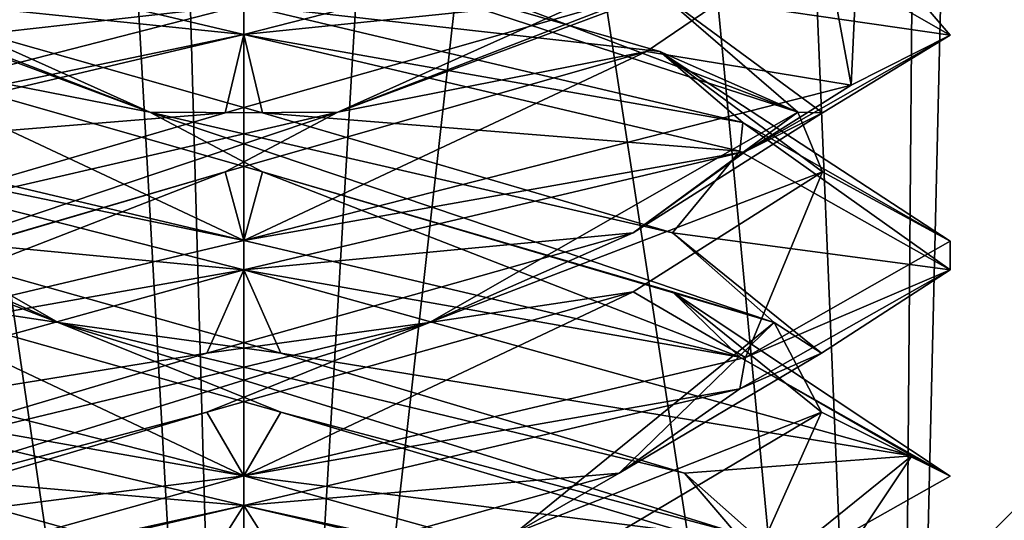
# Model space of a CAD drawing. Header units: millimetres. Extents: x -19 to 152, y -2 to 200.
# Tile 97 of 162: x -13.78 to -11.69, y 39.71 to 40.77. Entities that reach past the tile are written whole.
import ezdxf

# ---------------------------------------------------------------- set-up
doc = ezdxf.new("R2010")
doc.units = ezdxf.units.MM
doc.header["$LTSCALE"] = 65.185185
for name, color, linetype in [('181', 7, 'CONTINUOUS'), ('247', 7, 'CONTINUOUS'), ('248', 7, 'CONTINUOUS'), ('249', 7, 'CONTINUOUS'), ('250', 7, 'CONTINUOUS'), ('251', 7, 'CONTINUOUS'), ('252', 7, 'CONTINUOUS'), ('253', 7, 'CONTINUOUS'), ('254', 7, 'CONTINUOUS'), ('255', 7, 'CONTINUOUS'), ('256', 7, 'CONTINUOUS'), ('257', 7, 'CONTINUOUS'), ('258', 7, 'CONTINUOUS'), ('340', 7, 'CONTINUOUS'), ('367', 7, 'CONTINUOUS'), ('368', 7, 'CONTINUOUS'), ('677', 7, 'CONTINUOUS'), ('759', 7, 'CONTINUOUS'), ('760', 7, 'CONTINUOUS')]:
    doc.layers.add(name, color=color, linetype=linetype)

msp = doc.modelspace()

# ---------------------------------------------------------------- linework, layer by layer
at = {"layer": '181', "color": 7, "linetype": 'Continuous'}
for points in [[(-13.3, 40.7375, -1.5), (-14.3667, 40.9893, -1.0546), (-13.3, 40.8, -1.5), (-13.3, 40.7375, -1.5)], [(-13.3, 40.7375, 1.5), (-13.3, 40.8, 1.5), (-14.5991, 40.4667, 0.75), (-13.3, 40.7375, 1.5)], [(-14.3593, 40.4879, 1.062), (-13.3, 40.7375, 1.5), (-14.5991, 40.4667, 0.75), (-14.3593, 40.4879, 1.062)], [(-13.3, 40.2375, -1.5), (-14.5909, 40.5674, -0.7639), (-13.3, 40.3, -1.5), (-13.3, 40.2375, -1.5)], [(-13.3, 40.3, -1.5), (-14.5909, 40.5674, -0.7639), (-14.3667, 40.5518, -1.0546), (-13.3, 40.3, -1.5)], [(-13.3, 40.2375, 1.5), (-13.3, 40.3, 1.5), (-14.3593, 40.0504, 1.062), (-13.3, 40.2375, 1.5)], [(-14.718, 39.8432, 0.4891), (-13.3, 40.2375, 1.5), (-14.3593, 40.0504, 1.062), (-14.718, 39.8432, 0.4891)], [(-13.3, 39.8, -1.5), (-14.3627, 39.9881, -1.0587), (-14.5909, 40.1299, -0.7639), (-13.3, 39.8, -1.5)], [(-13.3, 39.7375, -1.5), (-14.3627, 39.9881, -1.0587), (-13.3, 39.8, -1.5), (-13.3, 39.7375, -1.5)], [(-13.3, 39.7375, 1.5), (-13.3, 39.8, 1.5), (-14.718, 39.4057, 0.4891), (-13.3, 39.7375, 1.5)], [(-13.9551, 39.5936, 1.3494), (-13.3, 39.7375, 1.5), (-14.718, 39.4057, 0.4891), (-13.9551, 39.5936, 1.3494)]]:
    msp.add_3dface(points, dxfattribs=at)
at = {"layer": '247', "color": 7, "linetype": 'Continuous'}
for points in [[(-13.3, 40.3, -1.5), (-14.3667, 40.5518, -1.0546), (-14.1552, 40.7011, -0.8831), (-13.3, 40.3, -1.5)], [(-13.2606, 40.446, -1.2287), (-13.3, 40.3, -1.5), (-14.1552, 40.7011, -0.8831), (-13.2606, 40.446, -1.2287)], [(-13.3, 40.3, -1.5), (-13.2606, 40.446, -1.2287), (-12.247, 40.0523, -1.0683), (-13.3, 40.3, -1.5)], [(-13.2606, 40.446, -1.2287), (-12.3899, 40.1909, -0.8265), (-12.247, 40.0523, -1.0683), (-13.2606, 40.446, -1.2287)], [(-12.3899, 40.1909, -0.8265), (-12.0732, 39.9358, 0.0788), (-11.8, 39.7999, 0.0004), (-12.3899, 40.1909, -0.8265)], [(-12.247, 40.0523, -1.0683), (-12.3899, 40.1909, -0.8265), (-11.8, 39.7999, 0.0004), (-12.247, 40.0523, -1.0683)], [(-12.0732, 39.9358, 0.0788), (-12.5031, 39.6807, 0.9361), (-12.2468, 39.5478, 1.0681), (-12.0732, 39.9358, 0.0788)], [(-11.8, 39.7999, 0.0004), (-12.0732, 39.9358, 0.0788), (-12.2468, 39.5478, 1.0681), (-11.8, 39.7999, 0.0004)]]:
    msp.add_3dface(points, dxfattribs=at)
at = {"layer": '248', "color": 7, "linetype": 'Continuous'}
for points in [[(-13.4999, 40.5723, -1.1764), (-14.5294, 40.9562), (-14.4933, 41.0187), (-13.4999, 40.5723, -1.1764)], [(-13.4999, 40.5723, -1.1764), (-14.4933, 41.0187), (-14.1552, 40.8261, -0.8831), (-13.4999, 40.5723, -1.1764)], [(-14.1552, 40.7011, -0.8831), (-14.5294, 40.9562), (-13.4999, 40.5723, -1.1764), (-14.1552, 40.7011, -0.8831)], [(-13.2606, 40.571, -1.2287), (-13.4999, 40.5723, -1.1764), (-14.1552, 40.8261, -0.8831), (-13.2606, 40.571, -1.2287)], [(-13.2606, 40.446, -1.2287), (-14.1552, 40.7011, -0.8831), (-13.4999, 40.5723, -1.1764), (-13.2606, 40.446, -1.2287)], [(-12.1737, 40.1259, -0.3941), (-13.2606, 40.446, -1.2287), (-13.4999, 40.5723, -1.1764), (-12.1737, 40.1259, -0.3941)], [(-12.1737, 40.1259, -0.3941), (-13.4999, 40.5723, -1.1764), (-12.3899, 40.3159, -0.8265), (-12.1737, 40.1259, -0.3941)], [(-12.3899, 40.3159, -0.8265), (-13.4999, 40.5723, -1.1764), (-13.2606, 40.571, -1.2287), (-12.3899, 40.3159, -0.8265)], [(-12.3899, 40.1909, -0.8265), (-13.2606, 40.446, -1.2287), (-12.1737, 40.1259, -0.3941), (-12.3899, 40.1909, -0.8265)], [(-12.0732, 40.0608, 0.0788), (-12.1737, 40.1259, -0.3941), (-12.3899, 40.3159, -0.8265), (-12.0732, 40.0608, 0.0788)], [(-12.0732, 39.9358, 0.0788), (-12.3899, 40.1909, -0.8265), (-12.1737, 40.1259, -0.3941), (-12.0732, 39.9358, 0.0788)], [(-12.7228, 39.6795, 1.0444), (-12.0732, 39.9358, 0.0788), (-12.1737, 40.1259, -0.3941), (-12.7228, 39.6795, 1.0444)], [(-12.7228, 39.6795, 1.0444), (-12.1737, 40.1259, -0.3941), (-12.5031, 39.8057, 0.9361), (-12.7228, 39.6795, 1.0444)], [(-12.5031, 39.8057, 0.9361), (-12.1737, 40.1259, -0.3941), (-12.0732, 40.0608, 0.0788), (-12.5031, 39.8057, 0.9361)], [(-12.5031, 39.6807, 0.9361), (-12.0732, 39.9358, 0.0788), (-12.7228, 39.6795, 1.0444), (-12.5031, 39.6807, 0.9361)], [(-13.418, 39.5506, 1.2237), (-12.7228, 39.6795, 1.0444), (-12.5031, 39.8057, 0.9361), (-13.418, 39.5506, 1.2237)]]:
    msp.add_3dface(points, dxfattribs=at)
at = {"layer": '249', "color": 7, "linetype": 'Continuous'}
for points in [[(-14.3667, 40.9893, -1.0546), (-13.3, 40.7375, -1.5), (-14.1552, 40.8261, -0.8831), (-14.3667, 40.9893, -1.0546)], [(-13.3, 40.7375, -1.5), (-13.2606, 40.571, -1.2287), (-14.1552, 40.8261, -0.8831), (-13.3, 40.7375, -1.5)], [(-13.2606, 40.571, -1.2287), (-13.3, 40.7375, -1.5), (-12.247, 40.4898, -1.0683), (-13.2606, 40.571, -1.2287)], [(-12.3899, 40.3159, -0.8265), (-13.2606, 40.571, -1.2287), (-12.247, 40.4898, -1.0683), (-12.3899, 40.3159, -0.8265)], [(-11.8, 40.2374, 0.0004), (-12.3899, 40.3159, -0.8265), (-12.247, 40.4898, -1.0683), (-11.8, 40.2374, 0.0004)], [(-12.0732, 40.0608, 0.0788), (-12.3899, 40.3159, -0.8265), (-11.8, 40.2374, 0.0004), (-12.0732, 40.0608, 0.0788)], [(-12.2468, 39.9853, 1.0681), (-12.0732, 40.0608, 0.0788), (-11.8, 40.2374, 0.0004), (-12.2468, 39.9853, 1.0681)], [(-12.5031, 39.8057, 0.9361), (-12.0732, 40.0608, 0.0788), (-12.2468, 39.9853, 1.0681), (-12.5031, 39.8057, 0.9361)], [(-13.3, 39.7375, 1.5), (-12.5031, 39.8057, 0.9361), (-12.2468, 39.9853, 1.0681), (-13.3, 39.7375, 1.5)], [(-13.3, 39.7375, 1.5), (-13.418, 39.5506, 1.2237), (-12.5031, 39.8057, 0.9361), (-13.3, 39.7375, 1.5)], [(-13.3, 39.7375, 1.5), (-13.9551, 39.5936, 1.3494), (-13.418, 39.5506, 1.2237), (-13.3, 39.7375, 1.5)]]:
    msp.add_3dface(points, dxfattribs=at)
at = {"layer": '250', "color": 7, "linetype": 'Continuous'}
for points in [[(-12.4169, 40.7011, -0.8552), (-13.3, 40.8, -1.5), (-13.3, 40.9562, -1.2294), (-12.4169, 40.7011, -0.8552)], [(-12.24, 40.5502, -1.0613), (-13.3, 40.8, -1.5), (-12.4169, 40.7011, -0.8552), (-12.24, 40.5502, -1.0613)], [(-11.8, 40.2983, 0.008), (-12.24, 40.5502, -1.0613), (-12.4169, 40.7011, -0.8552), (-11.8, 40.2983, 0.008)], [(-12.0713, 40.446, 0.0394), (-11.8, 40.2983, 0.008), (-12.4169, 40.7011, -0.8552), (-12.0713, 40.446, 0.0394)], [(-12.4735, 40.1909, 0.9101), (-12.235, 40.0513, 1.0563), (-12.0713, 40.446, 0.0394), (-12.4735, 40.1909, 0.9101)], [(-12.235, 40.0513, 1.0563), (-11.8, 40.2983, 0.008), (-12.0713, 40.446, 0.0394), (-12.235, 40.0513, 1.0563)], [(-13.3788, 39.9358, 1.2268), (-13.3, 39.8, 1.5), (-12.4735, 40.1909, 0.9101), (-13.3788, 39.9358, 1.2268)], [(-13.3, 39.8, 1.5), (-12.235, 40.0513, 1.0563), (-12.4735, 40.1909, 0.9101), (-13.3, 39.8, 1.5)], [(-14.2361, 39.6807, 0.7969), (-13.3, 39.8, 1.5), (-13.3788, 39.9358, 1.2268), (-14.2361, 39.6807, 0.7969)], [(-14.718, 39.4057, 0.4891), (-13.3, 39.8, 1.5), (-14.2361, 39.6807, 0.7969), (-14.718, 39.4057, 0.4891)]]:
    msp.add_3dface(points, dxfattribs=at)
at = {"layer": '251', "color": 7, "linetype": 'Continuous'}
for points in [[(-12.1236, 40.5723, -0.1999), (-13.3, 40.9562, -1.2294), (-13.3, 41.0187, -1.1933), (-12.1236, 40.5723, -0.1999)], [(-12.1236, 40.5723, -0.1999), (-13.3, 41.0187, -1.1933), (-12.4169, 40.8261, -0.8552), (-12.1236, 40.5723, -0.1999)], [(-12.4169, 40.7011, -0.8552), (-13.3, 40.9562, -1.2294), (-12.1236, 40.5723, -0.1999), (-12.4169, 40.7011, -0.8552)], [(-12.0713, 40.571, 0.0394), (-12.1236, 40.5723, -0.1999), (-12.4169, 40.8261, -0.8552), (-12.0713, 40.571, 0.0394)], [(-12.0713, 40.446, 0.0394), (-12.4169, 40.7011, -0.8552), (-12.1236, 40.5723, -0.1999), (-12.0713, 40.446, 0.0394)], [(-12.9059, 40.1259, 1.1263), (-12.0713, 40.446, 0.0394), (-12.1236, 40.5723, -0.1999), (-12.9059, 40.1259, 1.1263)], [(-12.9059, 40.1259, 1.1263), (-12.1236, 40.5723, -0.1999), (-12.4735, 40.3159, 0.9101), (-12.9059, 40.1259, 1.1263)], [(-12.4735, 40.3159, 0.9101), (-12.1236, 40.5723, -0.1999), (-12.0713, 40.571, 0.0394), (-12.4735, 40.3159, 0.9101)], [(-12.4735, 40.1909, 0.9101), (-12.0713, 40.446, 0.0394), (-12.9059, 40.1259, 1.1263), (-12.4735, 40.1909, 0.9101)], [(-13.3788, 40.0608, 1.2268), (-12.9059, 40.1259, 1.1263), (-12.4735, 40.3159, 0.9101), (-13.3788, 40.0608, 1.2268)], [(-13.3788, 39.9358, 1.2268), (-12.4735, 40.1909, 0.9101), (-12.9059, 40.1259, 1.1263), (-13.3788, 39.9358, 1.2268)], [(-14.3444, 39.6795, 0.5772), (-13.3788, 39.9358, 1.2268), (-12.9059, 40.1259, 1.1263), (-14.3444, 39.6795, 0.5772)], [(-14.3444, 39.6795, 0.5772), (-12.9059, 40.1259, 1.1263), (-14.2361, 39.8057, 0.7969), (-14.3444, 39.6795, 0.5772)], [(-14.2361, 39.8057, 0.7969), (-12.9059, 40.1259, 1.1263), (-13.3788, 40.0608, 1.2268), (-14.2361, 39.8057, 0.7969)], [(-14.2361, 39.6807, 0.7969), (-13.3788, 39.9358, 1.2268), (-14.3444, 39.6795, 0.5772), (-14.2361, 39.6807, 0.7969)]]:
    msp.add_3dface(points, dxfattribs=at)
at = {"layer": '252', "color": 7, "linetype": 'Continuous'}
for points in [[(-11.8, 40.7358, 0.008), (-12.4169, 40.8261, -0.8552), (-12.24, 40.9877, -1.0613), (-11.8, 40.7358, 0.008)], [(-12.0713, 40.571, 0.0394), (-12.4169, 40.8261, -0.8552), (-11.8, 40.7358, 0.008), (-12.0713, 40.571, 0.0394)], [(-12.235, 40.4888, 1.0563), (-12.0713, 40.571, 0.0394), (-11.8, 40.7358, 0.008), (-12.235, 40.4888, 1.0563)], [(-12.4735, 40.3159, 0.9101), (-12.0713, 40.571, 0.0394), (-12.235, 40.4888, 1.0563), (-12.4735, 40.3159, 0.9101)], [(-13.3, 40.2375, 1.5), (-12.4735, 40.3159, 0.9101), (-12.235, 40.4888, 1.0563), (-13.3, 40.2375, 1.5)], [(-13.3, 40.2375, 1.5), (-13.3788, 40.0608, 1.2268), (-12.4735, 40.3159, 0.9101), (-13.3, 40.2375, 1.5)], [(-13.3, 40.2375, 1.5), (-14.718, 39.8432, 0.4891), (-13.3788, 40.0608, 1.2268), (-13.3, 40.2375, 1.5)], [(-14.718, 39.8432, 0.4891), (-14.2361, 39.8057, 0.7969), (-13.3788, 40.0608, 1.2268), (-14.718, 39.8432, 0.4891)]]:
    msp.add_3dface(points, dxfattribs=at)
at = {"layer": '253', "color": 7, "linetype": 'Continuous'}
for points in [[(-12.0101, 40.6295, 0.7656), (-11.9944, 40.9638, -0.7384), (-12.0706, 40.9562), (-12.0101, 40.6295, 0.7656)], [(-12.4448, 40.7011, 0.8831), (-12.0101, 40.6295, 0.7656), (-12.0706, 40.9562), (-12.4448, 40.7011, 0.8831)], [(-13.3394, 40.446, 1.2287), (-13.3, 40.3, 1.5), (-12.4448, 40.7011, 0.8831), (-13.3394, 40.446, 1.2287)], [(-13.3, 40.3, 1.5), (-12.0101, 40.6295, 0.7656), (-12.4448, 40.7011, 0.8831), (-13.3, 40.3, 1.5)], [(-14.3593, 40.0504, 1.062), (-13.3, 40.3, 1.5), (-13.3394, 40.446, 1.2287), (-14.3593, 40.0504, 1.062)], [(-14.2101, 40.1909, 0.8265), (-14.3593, 40.0504, 1.062), (-13.3394, 40.446, 1.2287), (-14.2101, 40.1909, 0.8265)]]:
    msp.add_3dface(points, dxfattribs=at)
at = {"layer": '254', "color": 7, "linetype": 'Continuous'}
for points in [[(-13.1001, 40.5723, 1.1764), (-12.0706, 40.9562), (-12.1067, 41.0187), (-13.1001, 40.5723, 1.1764)], [(-13.1001, 40.5723, 1.1764), (-12.1067, 41.0187), (-12.4448, 40.8261, 0.8831), (-13.1001, 40.5723, 1.1764)], [(-12.4448, 40.7011, 0.8831), (-12.0706, 40.9562), (-13.1001, 40.5723, 1.1764), (-12.4448, 40.7011, 0.8831)], [(-13.3394, 40.571, 1.2287), (-13.1001, 40.5723, 1.1764), (-12.4448, 40.8261, 0.8831), (-13.3394, 40.571, 1.2287)], [(-13.3394, 40.446, 1.2287), (-12.4448, 40.7011, 0.8831), (-13.1001, 40.5723, 1.1764), (-13.3394, 40.446, 1.2287)], [(-14.4263, 40.1259, 0.3941), (-13.3394, 40.446, 1.2287), (-13.1001, 40.5723, 1.1764), (-14.4263, 40.1259, 0.3941)], [(-14.4263, 40.1259, 0.3941), (-13.1001, 40.5723, 1.1764), (-14.2101, 40.3159, 0.8265), (-14.4263, 40.1259, 0.3941)], [(-14.2101, 40.3159, 0.8265), (-13.1001, 40.5723, 1.1764), (-13.3394, 40.571, 1.2287), (-14.2101, 40.3159, 0.8265)], [(-14.2101, 40.1909, 0.8265), (-13.3394, 40.446, 1.2287), (-14.4263, 40.1259, 0.3941), (-14.2101, 40.1909, 0.8265)], [(-13.182, 39.5506, -1.2237), (-13.8772, 39.6795, -1.0444), (-14.0969, 39.8057, -0.9361), (-13.182, 39.5506, -1.2237)]]:
    msp.add_3dface(points, dxfattribs=at)
at = {"layer": '255', "color": 7, "linetype": 'Continuous'}
for points in [[(-13.3, 40.7375, 1.5), (-12.4448, 40.8261, 0.8831), (-12.0101, 41.067, 0.7656), (-13.3, 40.7375, 1.5)], [(-13.3, 40.7375, 1.5), (-13.3394, 40.571, 1.2287), (-12.4448, 40.8261, 0.8831), (-13.3, 40.7375, 1.5)], [(-13.3, 40.7375, 1.5), (-14.3593, 40.4879, 1.062), (-13.3394, 40.571, 1.2287), (-13.3, 40.7375, 1.5)], [(-14.3593, 40.4879, 1.062), (-14.2101, 40.3159, 0.8265), (-13.3394, 40.571, 1.2287), (-14.3593, 40.4879, 1.062)], [(-14.3627, 39.9881, -1.0587), (-13.3, 39.7375, -1.5), (-14.0969, 39.8057, -0.9361), (-14.3627, 39.9881, -1.0587)], [(-13.3, 39.7375, -1.5), (-13.182, 39.5506, -1.2237), (-14.0969, 39.8057, -0.9361), (-13.3, 39.7375, -1.5)], [(-13.182, 39.5506, -1.2237), (-13.3, 39.7375, -1.5), (-12.6477, 39.5943, -1.3508), (-13.182, 39.5506, -1.2237)]]:
    msp.add_3dface(points, dxfattribs=at)
at = {"layer": '256', "color": 7, "linetype": 'Continuous'}
for points in [[(-14.1831, 40.7011, 0.8552), (-13.3, 40.8, 1.5), (-13.3, 40.9562, 1.2294), (-14.1831, 40.7011, 0.8552)], [(-14.5991, 40.4667, 0.75), (-13.3, 40.8, 1.5), (-14.1831, 40.7011, 0.8552), (-14.5991, 40.4667, 0.75)], [(-13.3, 39.8, -1.5), (-14.5909, 40.1299, -0.7639), (-14.1265, 40.1909, -0.9101), (-13.3, 39.8, -1.5)], [(-13.2212, 39.9358, -1.2268), (-13.3, 39.8, -1.5), (-14.1265, 40.1909, -0.9101), (-13.2212, 39.9358, -1.2268)], [(-12.3639, 39.6807, -0.7969), (-13.3, 39.8, -1.5), (-13.2212, 39.9358, -1.2268), (-12.3639, 39.6807, -0.7969)], [(-11.8814, 39.4054, -0.4875), (-13.3, 39.8, -1.5), (-12.3639, 39.6807, -0.7969), (-11.8814, 39.4054, -0.4875)]]:
    msp.add_3dface(points, dxfattribs=at)
at = {"layer": '257', "color": 7, "linetype": 'Continuous'}
for points in [[(-14.4764, 40.5723, 0.1999), (-13.3, 40.9562, 1.2294), (-13.3, 41.0187, 1.1933), (-14.4764, 40.5723, 0.1999)], [(-14.4764, 40.5723, 0.1999), (-13.3, 41.0187, 1.1933), (-14.1831, 40.8261, 0.8552), (-14.4764, 40.5723, 0.1999)], [(-14.1831, 40.7011, 0.8552), (-13.3, 40.9562, 1.2294), (-14.4764, 40.5723, 0.1999), (-14.1831, 40.7011, 0.8552)], [(-13.6941, 40.1259, -1.1263), (-14.5287, 40.446, -0.0394), (-14.4764, 40.5723, 0.1999), (-13.6941, 40.1259, -1.1263)], [(-13.6941, 40.1259, -1.1263), (-14.4764, 40.5723, 0.1999), (-14.1265, 40.3159, -0.9101), (-13.6941, 40.1259, -1.1263)], [(-14.1265, 40.1909, -0.9101), (-14.5287, 40.446, -0.0394), (-13.6941, 40.1259, -1.1263), (-14.1265, 40.1909, -0.9101)], [(-13.2212, 40.0608, -1.2268), (-13.6941, 40.1259, -1.1263), (-14.1265, 40.3159, -0.9101), (-13.2212, 40.0608, -1.2268)], [(-13.2212, 39.9358, -1.2268), (-14.1265, 40.1909, -0.9101), (-13.6941, 40.1259, -1.1263), (-13.2212, 39.9358, -1.2268)], [(-12.2556, 39.6795, -0.5772), (-13.2212, 39.9358, -1.2268), (-13.6941, 40.1259, -1.1263), (-12.2556, 39.6795, -0.5772)], [(-12.2556, 39.6795, -0.5772), (-13.6941, 40.1259, -1.1263), (-12.3639, 39.8057, -0.7969), (-12.2556, 39.6795, -0.5772)], [(-12.3639, 39.8057, -0.7969), (-13.6941, 40.1259, -1.1263), (-13.2212, 40.0608, -1.2268), (-12.3639, 39.8057, -0.7969)], [(-12.3639, 39.6807, -0.7969), (-13.2212, 39.9358, -1.2268), (-12.2556, 39.6795, -0.5772), (-12.3639, 39.6807, -0.7969)], [(-12.0763, 39.5506, 0.118), (-12.2556, 39.6795, -0.5772), (-12.3639, 39.8057, -0.7969), (-12.0763, 39.5506, 0.118)]]:
    msp.add_3dface(points, dxfattribs=at)
at = {"layer": '258', "color": 7, "linetype": 'Continuous'}
for points in [[(-14.5909, 40.5674, -0.7639), (-13.3, 40.2375, -1.5), (-14.1265, 40.3159, -0.9101), (-14.5909, 40.5674, -0.7639)], [(-13.3, 40.2375, -1.5), (-13.2212, 40.0608, -1.2268), (-14.1265, 40.3159, -0.9101), (-13.3, 40.2375, -1.5)], [(-13.2212, 40.0608, -1.2268), (-13.3, 40.2375, -1.5), (-11.8814, 39.8429, -0.4875), (-13.2212, 40.0608, -1.2268)], [(-12.3639, 39.8057, -0.7969), (-13.2212, 40.0608, -1.2268), (-11.8814, 39.8429, -0.4875), (-12.3639, 39.8057, -0.7969)], [(-12.3648, 39.4518, 1.1727), (-12.0763, 39.5506, 0.118), (-11.8814, 39.8429, -0.4875), (-12.3648, 39.4518, 1.1727)], [(-12.0763, 39.5506, 0.118), (-12.3639, 39.8057, -0.7969), (-11.8814, 39.8429, -0.4875), (-12.0763, 39.5506, 0.118)]]:
    msp.add_3dface(points, dxfattribs=at)
at = {"layer": '340', "color": 7, "linetype": 'Continuous'}
for points in [[(-13.3, 40.8, 1.5), (-13.3, 40.7375, 1.5), (-12.0101, 41.067, 0.7656), (-13.3, 40.8, 1.5)], [(-11.8, 40.7358, 0.008), (-12.24, 40.9877, -1.0613), (-11.9944, 40.9638, -0.7384), (-11.8, 40.7358, 0.008)], [(-11.8, 40.7358, 0.008), (-11.9944, 40.9638, -0.7384), (-12.0101, 40.6295, 0.7656), (-11.8, 40.7358, 0.008)], [(-13.3, 40.7375, -1.5), (-13.3, 40.8, -1.5), (-12.24, 40.5502, -1.0613), (-13.3, 40.7375, -1.5)], [(-12.247, 40.4898, -1.0683), (-13.3, 40.7375, -1.5), (-12.24, 40.5502, -1.0613), (-12.247, 40.4898, -1.0683)], [(-12.235, 40.4888, 1.0563), (-11.8, 40.7358, 0.008), (-12.0101, 40.6295, 0.7656), (-12.235, 40.4888, 1.0563)], [(-13.3, 40.3, 1.5), (-12.235, 40.4888, 1.0563), (-12.0101, 40.6295, 0.7656), (-13.3, 40.3, 1.5)], [(-11.8, 40.2374, 0.0004), (-12.247, 40.4898, -1.0683), (-12.24, 40.5502, -1.0613), (-11.8, 40.2374, 0.0004)], [(-11.8, 40.2374, 0.0004), (-12.24, 40.5502, -1.0613), (-11.8, 40.2983, 0.008), (-11.8, 40.2374, 0.0004)], [(-13.3, 40.3, 1.5), (-13.3, 40.2375, 1.5), (-12.235, 40.4888, 1.0563), (-13.3, 40.3, 1.5)], [(-13.3, 40.2375, -1.5), (-13.3, 40.3, -1.5), (-12.247, 40.0523, -1.0683), (-13.3, 40.2375, -1.5)], [(-11.8, 40.2374, 0.0004), (-11.8, 40.2983, 0.008), (-12.235, 40.0513, 1.0563), (-11.8, 40.2374, 0.0004)], [(-13.3, 40.2375, -1.5), (-12.247, 40.0523, -1.0683), (-11.8814, 39.8429, -0.4875), (-13.3, 40.2375, -1.5)], [(-12.2468, 39.9853, 1.0681), (-11.8, 40.2374, 0.0004), (-12.235, 40.0513, 1.0563), (-12.2468, 39.9853, 1.0681)], [(-13.3, 39.8, 1.5), (-12.2468, 39.9853, 1.0681), (-12.235, 40.0513, 1.0563), (-13.3, 39.8, 1.5)], [(-12.247, 40.0523, -1.0683), (-11.8, 39.7999, 0.0004), (-11.8814, 39.8429, -0.4875), (-12.247, 40.0523, -1.0683)], [(-13.3, 39.8, 1.5), (-13.3, 39.7375, 1.5), (-12.2468, 39.9853, 1.0681), (-13.3, 39.8, 1.5)], [(-12.2468, 39.5478, 1.0681), (-12.3648, 39.4518, 1.1727), (-11.8814, 39.8429, -0.4875), (-12.2468, 39.5478, 1.0681)], [(-11.8, 39.7999, 0.0004), (-12.2468, 39.5478, 1.0681), (-11.8814, 39.8429, -0.4875), (-11.8, 39.7999, 0.0004)], [(-13.3, 39.7375, -1.5), (-13.3, 39.8, -1.5), (-11.8814, 39.4054, -0.4875), (-13.3, 39.7375, -1.5)], [(-12.6477, 39.5943, -1.3508), (-13.3, 39.7375, -1.5), (-11.8814, 39.4054, -0.4875), (-12.6477, 39.5943, -1.3508)]]:
    msp.add_3dface(points, dxfattribs=at)
at = {"layer": '367', "color": 7, "linetype": 'Continuous'}
for points in [[(-10.7398, 40.6529, -0.4991), (-10.1274, 40.0405, -1), (-14.2745, 37.1165, -0.5006), (-10.7398, 40.6529, -0.4991)], [(-10.7398, 40.6529, 0.4991), (-10.7398, 40.6529, -0.4991), (-14.2745, 37.1165, 0.5006), (-10.7398, 40.6529, 0.4991)], [(-10.7398, 40.6529, 0.4991), (-14.2745, 37.1165, 0.5006), (-13.6629, 36.505, 1), (-10.7398, 40.6529, 0.4991)], [(-10.7398, 40.6529, -0.4991), (-14.2745, 37.1165, -0.5006), (-14.2745, 37.1165, 0.5006), (-10.7398, 40.6529, -0.4991)], [(-10.1274, 40.0405, 1), (-10.7398, 40.6529, 0.4991), (-13.6629, 36.505, 1), (-10.1274, 40.0405, 1)], [(-10.1274, 40.0405, -1), (-13.6629, 36.505, -1), (-14.2745, 37.1165, -0.5006), (-10.1274, 40.0405, -1)]]:
    msp.add_3dface(points, dxfattribs=at)
at = {"layer": '368', "color": 7, "linetype": 'Continuous'}
for points in [[(-10.1274, 40.0405, -1), (-9.515, 39.4281, -0.4991), (-13.6629, 36.505, -1), (-10.1274, 40.0405, -1)], [(-10.1274, 40.0405, 1), (-13.6629, 36.505, 1), (-13.0514, 35.8934, 0.5006), (-10.1274, 40.0405, 1)], [(-9.515, 39.4281, 0.4991), (-10.1274, 40.0405, 1), (-13.0514, 35.8934, 0.5006), (-9.515, 39.4281, 0.4991)]]:
    msp.add_3dface(points, dxfattribs=at)
at = {"layer": '677', "color": 7, "linetype": 'Continuous'}
for points in [[(-16.1397, 43.1047, 5.2441), (-13.9913, 30.8, 10.3442), (-9.9749, 43.1047, 13.7293), (-16.1397, 43.1047, 5.2441)], [(-9.9749, 43.1047, -13.7293), (-13.9913, 30.8, -10.3442), (-16.1397, 43.1047, -5.2441), (-9.9749, 43.1047, -13.7293)], [(-13.9913, 30.8, 10.3442), (-7.8349, 30.8, 15.5362), (-9.9749, 43.1047, 13.7293), (-13.9913, 30.8, 10.3442)], [(-7.8349, 30.8, -15.5362), (-13.9913, 30.8, -10.3442), (-9.9749, 43.1047, -13.7293), (-7.8349, 30.8, -15.5362)]]:
    msp.add_3dface(points, dxfattribs=at)
at = {"layer": '759', "color": 7, "linetype": 'Continuous'}
for points in [[(-13.3, 36.8, 1.6), (-14.6856, 36.8, 0.8), (-13.3, 45.8, 1.6), (-13.3, 36.8, 1.6)], [(-13.3, 45.8, 1.6), (-14.6856, 36.8, 0.8), (-13.5554, 45.8, 1.5795), (-13.3, 45.8, 1.6)], [(-13.5554, 45.8, 1.5795), (-14.6856, 36.8, 0.8), (-13.8043, 45.8, 1.5185), (-13.5554, 45.8, 1.5795)], [(-14.5979, 45.6756, -0.9357), (-13.3, 36.8, -1.6), (-13.8043, 45.8, -1.5185), (-14.5979, 45.6756, -0.9357)], [(-13.8043, 45.8, -1.5185), (-13.3, 36.8, -1.6), (-13.5554, 45.8, -1.5795), (-13.8043, 45.8, -1.5185)], [(-13.5554, 45.8, -1.5795), (-13.3, 36.8, -1.6), (-13.3, 45.8, -1.6), (-13.5554, 45.8, -1.5795)], [(-14.6856, 36.8, -0.8), (-13.3, 36.8, -1.6), (-14.5979, 45.6756, -0.9357), (-14.6856, 36.8, -0.8)]]:
    msp.add_3dface(points, dxfattribs=at)
at = {"layer": '760', "color": 7, "linetype": 'Continuous'}
for points in [[(-11.7016, 45.8427, 0.0709), (-11.9144, 36.8, 0.8), (-12.2929, 45.8, 1.2433), (-11.7016, 45.8427, 0.0709)], [(-11.8399, 45.825, -0.6543), (-11.9144, 36.8, 0.8), (-11.7016, 45.8427, 0.0709), (-11.8399, 45.825, -0.6543)], [(-12.2929, 45.8, -1.2433), (-11.9144, 36.8, -0.8), (-11.8399, 45.825, -0.6543), (-12.2929, 45.8, -1.2433)], [(-11.9144, 36.8, -0.8), (-11.9144, 36.8, 0.8), (-11.8399, 45.825, -0.6543), (-11.9144, 36.8, -0.8)], [(-13.3, 45.8, -1.6), (-13.3, 36.8, -1.6), (-11.9144, 36.8, -0.8), (-13.3, 45.8, -1.6)], [(-13.3, 36.8, 1.6), (-13.3, 45.8, 1.6), (-12.7658, 45.8, 1.5082), (-13.3, 36.8, 1.6)], [(-11.9144, 36.8, 0.8), (-13.3, 36.8, 1.6), (-12.2929, 45.8, 1.2433), (-11.9144, 36.8, 0.8)], [(-12.2929, 45.8, 1.2433), (-13.3, 36.8, 1.6), (-12.7658, 45.8, 1.5082), (-12.2929, 45.8, 1.2433)], [(-13.3, 45.8, -1.6), (-11.9144, 36.8, -0.8), (-12.7658, 45.8, -1.5082), (-13.3, 45.8, -1.6)], [(-12.7658, 45.8, -1.5082), (-11.9144, 36.8, -0.8), (-12.2929, 45.8, -1.2433), (-12.7658, 45.8, -1.5082)]]:
    msp.add_3dface(points, dxfattribs=at)

doc.saveas('drawing.dxf')
